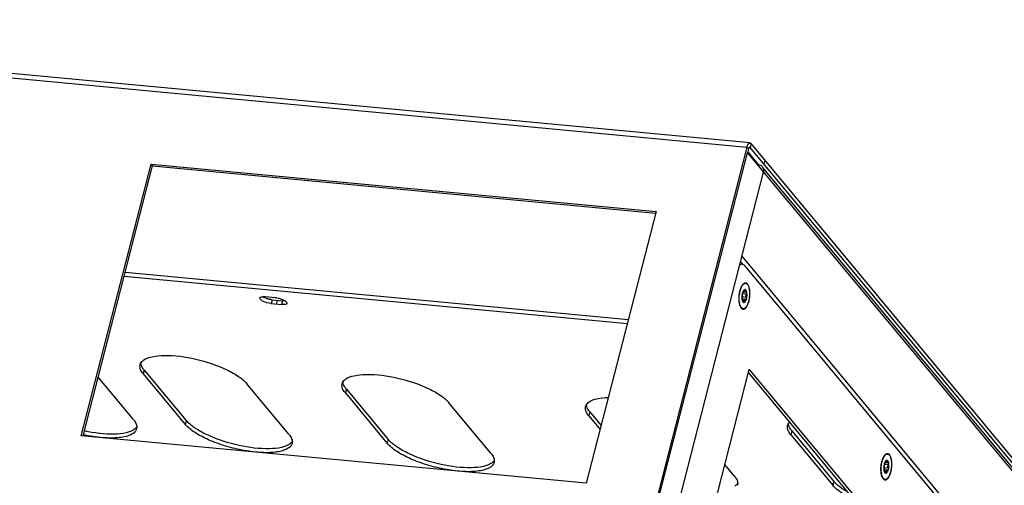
# Model space of a CAD drawing. Header units: millimetres. Extents: x -1 to 421, y -1 to 298.
# Tile 11 of 26: x 110 to 179, y 85 to 118. Entities that reach past the tile are written whole.
import ezdxf

# ---------------------------------------------------------------- set-up
doc = ezdxf.new("R2010")
doc.units = ezdxf.units.MM
doc.header["$LTSCALE"] = 23.1
doc.layers.get('0').update_dxf_attribs({"linetype": 'CONTINUOUS'})
doc.layers.add('002___PRT_ALL_AXES', color=7, linetype='CONTINUOUS')

msp = doc.modelspace()

# ---------------------------------------------------------------- linework, layer by layer
at = {"color": 3, "linetype": 'CONTINUOUS'}
for p, q in [((161.1228, 109.4116), (68.7877, 118.083)), ((160.9083, 109.1154), (149.2381, 63.7444)), ((185.0521, 80.6974), (161.1933, 109.3693)), ((149.4559, 64.079), (160.9387, 108.7211)), ((160.9387, 108.7211), (162.0796, 107.35)), ((160.9565, 108.7906), (161.707, 107.8887)), ((114.0051, 88.7938), (118.9263, 107.9261)), ((118.9263, 107.9261), (154.51, 104.5844)), ((161.7035, 107.8519), (161.7406, 107.8484)), ((183.6518, 81.7023), (162.0077, 107.7127)), ((150.5968, 62.7079), (162.0796, 107.35)), ((154.51, 104.5844), (149.5888, 85.4521)), ((160.5564, 101.4281), (182.2005, 75.4178)), ((160.7096, 100.8033), (181.8201, 75.4342)), ((117.0999, 100.3132), (152.5549, 96.9835)), ((127.4458, 98.375), (128.1758, 98.3065)), ((160.5164, 97.8152), (160.4946, 97.8447)), ((118.4472, 93.4208), (121.4002, 89.8721)), ((155.4409, 71.593), (161.0651, 93.4585)), ((161.0651, 93.4585), (169.2865, 83.5786)), ((132.6807, 92.0841), (135.6337, 88.5354)), ((149.8339, 90.4733), (150.6332, 89.5126)), ((164.0673, 89.1366), (167.0203, 85.5879)), ((149.5888, 85.4521), (114.0051, 88.7938)), ((170.5163, 85.798), (170.4945, 85.8275))]:
    msp.add_line(p, q, dxfattribs=at)
at = {"color": 9, "linetype": 'CONTINUOUS'}
for p, q in [((68.5732, 117.7868), (160.9083, 109.1154)), ((160.9083, 109.1154), (161.009, 108.9945)), ((161.0935, 109.0988), (161.123, 109.096)), ((161.1933, 109.3693), (161.123, 109.096)), ((161.7406, 107.8484), (161.7227, 107.7789)), ((162.1664, 108.1999), (162.0961, 107.9266)), ((162.0796, 107.35), (183.7237, 81.3397)), ((160.572, 98.59), (160.864, 98.5625)), ((160.5764, 98.8171), (160.872, 98.7893)), ((160.6027, 98.8701), (160.6085, 98.8696)), ((160.7023, 99.0285), (160.7648, 99.0226)), ((127.4458, 98.375), (127.3755, 98.1017)), ((127.8108, 98.3407), (127.7405, 98.0674)), ((128.1758, 98.3065), (128.1055, 98.0331)), ((160.5697, 98.344), (160.5898, 98.3422)), ((160.6596, 98.2758), (160.738, 98.2685)), ((118.4472, 93.4208), (118.3769, 93.1475)), ((132.6807, 92.0841), (132.6104, 91.8108)), ((149.8339, 90.4733), (149.7636, 90.1999)), ((121.4002, 89.8721), (121.3299, 89.5988)), ((164.0673, 89.1366), (163.997, 88.8632)), ((135.6337, 88.5354), (135.5634, 88.2621)), ((170.5763, 86.7999), (170.8719, 86.7721)), ((170.6026, 86.8529), (170.6084, 86.8524)), ((170.7022, 87.0113), (170.7647, 87.0054)), ((170.5696, 86.3269), (170.5897, 86.325)), ((170.5719, 86.5728), (170.8639, 86.5454)), ((170.6595, 86.2586), (170.7379, 86.2513)), ((167.0203, 85.5879), (166.95, 85.3145))]:
    msp.add_line(p, q, dxfattribs=at)
at = {"color": 7, "linetype": 'CONTINUOUS'}
for p, q in [((161.009, 108.9945), (160.9387, 108.7211)), ((183.8409, 81.7952), (161.123, 109.096)), ((114.1338, 88.7817), (119.0269, 107.8052)), ((118.9263, 107.9261), (119.0269, 107.8052)), ((119.0269, 107.8052), (154.482, 104.4755)), ((161.707, 107.8887), (161.6891, 107.8193)), ((160.419, 100.8941), (160.5842, 100.8786)), ((160.4571, 101.0421), (160.5896, 100.8828)), ((117.0296, 100.0398), (152.4846, 96.7102)), ((127.7028, 98.5171), (126.9729, 98.5856)), ((160.5998, 98.8687), (160.6141, 98.8673)), ((160.6085, 98.8696), (160.6054, 98.8708)), ((160.6665, 98.932), (160.8052, 98.9189)), ((160.7483, 99.0814), (160.7432, 99.0809)), ((127.3755, 98.1017), (128.1055, 98.0331)), ((160.5548, 98.4298), (160.8104, 98.4058)), ((160.5635, 98.3594), (160.6091, 98.3551)), ((160.7061, 98.1889), (160.7115, 98.1894)), ((160.8229, 98.4029), (160.8303, 98.4013)), ((118.3769, 93.1475), (121.3299, 89.5988)), ((161.0056, 93.2269), (169.0128, 83.6043)), ((117.6803, 89.9415), (115.1991, 92.9233)), ((128.6291, 88.9133), (125.6761, 92.462)), ((132.6104, 91.8108), (135.5634, 88.2621)), ((142.8626, 87.5766), (139.9096, 91.1253)), ((149.7636, 90.1999), (150.5629, 89.2393)), ((163.997, 88.8632), (166.95, 85.3145)), ((160.0158, 85.9658), (159.3452, 86.7716)), ((170.5997, 86.8515), (170.614, 86.8501)), ((170.6084, 86.8524), (170.6053, 86.8536)), ((170.6664, 86.9148), (170.8051, 86.9017)), ((170.7482, 87.0642), (170.7431, 87.0637)), ((170.5547, 86.4126), (170.8103, 86.3886)), ((170.5634, 86.3422), (170.609, 86.338)), ((170.706, 86.1717), (170.7114, 86.1722)), ((170.8228, 86.3857), (170.8302, 86.3841))]:
    msp.add_line(p, q, dxfattribs=at)
at = {"color": 3, "linetype": 'CONTINUOUS'}
for centre, radius, start, end in [((160.7978, 99.3865), 0.1454, 75.316753, 81.366089), ((160.7012, 99.2579), 0.3084, 39.752776, 41.84421), ((161.8758, 98.4172), 1.5145, 187.999097, 188.815941), ((122.8412, 91.074), 1.8765, 219.83029, 223.507007), ((137.0747, 89.7373), 1.8765, 219.83029, 223.507007), ((170.7977, 87.3693), 0.1454, 75.316753, 81.366089), ((170.7011, 87.2407), 0.3084, 39.752776, 41.84421), ((171.8757, 86.4), 1.5145, 187.999097, 188.815941), ((168.4614, 86.7898), 1.8765, 219.83029, 223.507007)]:
    msp.add_arc(centre, radius, start, end, dxfattribs=at)
at = {"color": 7, "linetype": 'CONTINUOUS'}
for centre, radius, start, end in [((161.4094, 98.6034), 0.86, 161.936979, 165.641287), ((161.1534, 98.4985), 0.6064, 192.156363, 193.325194), ((160.6914, 98.266), 0.0793, 280.129062, 280.672491), ((160.6909, 98.2683), 0.0816, 280.689627, 284.626578), ((171.4093, 86.5862), 0.86, 161.936979, 165.641287), ((171.1533, 86.4813), 0.6064, 192.156363, 193.325194), ((170.6913, 86.2489), 0.0793, 280.129062, 280.672491), ((170.6908, 86.2511), 0.0816, 280.689627, 284.626578)]:
    msp.add_arc(centre, radius, start, end, dxfattribs=at)
at = {"color": 3, "linetype": 'CONTINUOUS'}
for points, knots in [([(160.9083, 109.1154), (160.9283, 109.193), (160.9631, 109.3109), (161.076, 109.4161), (161.1229, 109.4116)], [0, 0, 0, 0, 0.6294342, 1, 1, 1, 1]), ([(162.0077, 107.7127), (161.9598, 107.7703), (161.8668, 107.8281), (161.7669, 107.8459), (161.7406, 107.8484)], [0, 0, 0, 0, 0.739149, 1, 1, 1, 1]), ([(162.0796, 107.35), (162.0958, 107.4132), (162.1031, 107.5446), (162.0472, 107.6653), (162.0077, 107.7127)], [0, 0, 0, 0, 0.5141238, 1, 1, 1, 1]), ([(160.5844, 100.8786), (160.5703, 100.8799), (160.5045, 100.8761), (160.4479, 100.8329), (160.4132, 100.7961)], [0, 0, 0, 0, 0.2193767, 1, 1, 1, 1]), ([(160.7096, 100.8033), (160.7006, 100.8141), (160.667, 100.8499), (160.6196, 100.8752), (160.5844, 100.8786)], [0, 0, 0, 0, 0.2832703, 1, 1, 1, 1]), ([(160.4253, 98.9981), (160.4493, 99.0912), (160.5039, 99.2533), (160.5937, 99.4029), (160.6463, 99.4558)], [0, 0, 0, 0, 0.5631417, 1, 1, 1, 1]), ([(160.9383, 99.4551), (160.9799, 99.4051), (161.0439, 99.2644), (161.0919, 99.0185), (161.101, 98.7283), (161.0707, 98.4289), (160.9987, 98.1482), (160.898, 97.8996), (160.7354, 97.7249), (160.6351, 97.7401)], [0, 0, 0, 0, 0.1023219, 0.2367277, 0.3931477, 0.5565036, 0.7104276, 0.8403545, 1, 1, 1, 1]), ([(160.6463, 99.4558), (160.6597, 99.4692), (160.707, 99.5117), (160.775, 99.537), (160.8196, 99.5302)], [0, 0, 0, 0, 0.2957116, 1, 1, 1, 1]), ([(160.8347, 99.5271), (160.8433, 99.5248), (160.8799, 99.5116), (160.911, 99.4858), (160.9309, 99.4636)], [0, 0, 0, 0, 0.2306463, 1, 1, 1, 1]), ([(127.221, 98.4131), (127.1457, 98.4312), (127.0479, 98.4613), (126.9541, 98.5008), (126.932, 98.5108)], [0, 0, 0, 0, 0.7613551, 1, 1, 1, 1]), ([(160.3761, 98.2064), (160.3703, 98.2471), (160.353, 98.4201), (160.3591, 98.5952), (160.3749, 98.7269)], [0, 0, 0, 0, 0.2366658, 1, 1, 1, 1]), ([(128.3536, 98.3037), (128.34, 98.3026), (128.2807, 98.2995), (128.2212, 98.3022), (128.1758, 98.3065)], [0, 0, 0, 0, 0.2303152, 1, 1, 1, 1]), ([(160.4946, 97.8445), (160.4805, 97.8654), (160.4223, 97.9714), (160.3938, 98.091), (160.3792, 98.185)], [0, 0, 0, 0, 0.2095558, 1, 1, 1, 1]), ([(160.6351, 97.7401), (160.6243, 97.7417), (160.5782, 97.7542), (160.5399, 97.7871), (160.5164, 97.8152)], [0, 0, 0, 0, 0.2283295, 1, 1, 1, 1]), ([(118.4472, 93.4208), (118.4212, 93.452), (118.3328, 93.5665), (118.2611, 93.6967), (118.232, 93.7969)], [0, 0, 0, 0, 0.2802337, 1, 1, 1, 1]), ([(132.6807, 92.0841), (132.6547, 92.1154), (132.5662, 92.2298), (132.4946, 92.36), (132.4655, 92.4602)], [0, 0, 0, 0, 0.2802337, 1, 1, 1, 1]), ([(149.8339, 90.4733), (149.8079, 90.5045), (149.7194, 90.619), (149.6477, 90.7491), (149.6187, 90.8493)], [0, 0, 0, 0, 0.2802337, 1, 1, 1, 1]), ([(128.6717, 88.2032), (128.5039, 88.087), (128.0317, 87.9308), (126.83, 87.8265), (125.0623, 88.0656), (123.3241, 88.6129), (122.1291, 89.2395), (121.6577, 89.5948), (121.4802, 89.7822)], [0, 0, 0, 0, 0.0799681, 0.1893683, 0.4721843, 0.7712604, 0.898892, 1, 1, 1, 1]), ([(164.0673, 89.1366), (164.0414, 89.1678), (163.9529, 89.2823), (163.8812, 89.4124), (163.8522, 89.5126)], [0, 0, 0, 0, 0.2802337, 1, 1, 1, 1]), ([(117.7228, 89.2314), (117.5575, 89.1169), (117.0935, 88.9617), (115.912, 88.8543), (114.921, 88.9856), (114.2266, 89.1344)], [0, 0, 0, 0, 0.1696105, 0.4010688, 1, 1, 1, 1]), ([(117.92, 89.4321), (117.9086, 89.4134), (117.8546, 89.336), (117.7823, 89.2726), (117.7228, 89.2314)], [0, 0, 0, 0, 0.2326591, 1, 1, 1, 1]), ([(128.8688, 88.4038), (128.8575, 88.3851), (128.8034, 88.3078), (128.7311, 88.2443), (128.6717, 88.2032)], [0, 0, 0, 0, 0.2326591, 1, 1, 1, 1]), ([(142.9052, 86.8665), (142.7374, 86.7503), (142.2652, 86.5941), (141.0635, 86.4898), (139.2958, 86.7289), (137.5576, 87.2762), (136.3625, 87.9028), (135.8912, 88.2582), (135.7137, 88.4455)], [0, 0, 0, 0, 0.0799681, 0.1893683, 0.4721843, 0.7712604, 0.898892, 1, 1, 1, 1]), ([(170.4252, 86.9809), (170.4492, 87.074), (170.5038, 87.2361), (170.5936, 87.3857), (170.6462, 87.4386)], [0, 0, 0, 0, 0.5631417, 1, 1, 1, 1]), ([(170.9382, 87.4379), (170.9798, 87.3879), (171.0438, 87.2472), (171.0918, 87.0013), (171.1009, 86.7111), (171.0706, 86.4117), (170.9986, 86.131), (170.8979, 85.8824), (170.7353, 85.7077), (170.635, 85.7229)], [0, 0, 0, 0, 0.1023219, 0.2367277, 0.3931477, 0.5565036, 0.7104276, 0.8403545, 1, 1, 1, 1]), ([(170.6462, 87.4386), (170.6596, 87.452), (170.7069, 87.4945), (170.7749, 87.5198), (170.8195, 87.513)], [0, 0, 0, 0, 0.2957116, 1, 1, 1, 1]), ([(170.8346, 87.5099), (170.8432, 87.5077), (170.8799, 87.4944), (170.9109, 87.4686), (170.9308, 87.4464)], [0, 0, 0, 0, 0.2306463, 1, 1, 1, 1]), ([(143.1023, 87.0672), (143.0909, 87.0484), (143.0369, 86.9711), (142.9646, 86.9076), (142.9052, 86.8665)], [0, 0, 0, 0, 0.2326591, 1, 1, 1, 1]), ([(170.376, 86.1892), (170.3702, 86.2299), (170.3529, 86.4029), (170.359, 86.578), (170.3748, 86.7097)], [0, 0, 0, 0, 0.2366658, 1, 1, 1, 1]), ([(170.4945, 85.8273), (170.4804, 85.8482), (170.4222, 85.9542), (170.3937, 86.0738), (170.3791, 86.1679)], [0, 0, 0, 0, 0.2095558, 1, 1, 1, 1]), ([(160.2555, 85.4563), (160.2441, 85.4376), (160.19, 85.3602), (160.1177, 85.2968), (160.0583, 85.2556)], [0, 0, 0, 0, 0.2326591, 1, 1, 1, 1]), ([(167.9591, 84.8569), (167.8713, 84.9074), (167.5661, 85.0935), (167.2767, 85.3117), (167.1004, 85.4979)], [0, 0, 0, 0, 0.2831509, 1, 1, 1, 1]), ([(170.635, 85.7229), (170.6243, 85.7245), (170.5781, 85.737), (170.5398, 85.7699), (170.5163, 85.798)], [0, 0, 0, 0, 0.2283295, 1, 1, 1, 1])]:
    msp.add_open_spline(points, degree=3, knots=knots, dxfattribs=at)
at = {"color": 7, "linetype": 'CONTINUOUS'}
for points in [[(161.009, 108.9945), (161.0136, 109.0125), (161.0194, 109.0303), (161.027, 109.0473)], [(161.0948, 109.1129), (161.1057, 109.1119), (161.116, 109.1044), (161.123, 109.096)], [(160.614, 98.8673), (160.6121, 98.8675), (160.6101, 98.8683), (160.6085, 98.8696)], [(170.6139, 86.8501), (170.612, 86.8503), (170.61, 86.8511), (170.6084, 86.8524)]]:
    msp.add_open_spline(points, degree=3, dxfattribs=at)
for points, knots in [([(161.027, 109.0473), (161.0314, 109.0573), (161.0451, 109.0848), (161.0736, 109.1149), (161.0948, 109.1129)], [0, 0, 0, 0, 0.3383194, 1, 1, 1, 1]), ([(126.5931, 98.493), (126.605, 98.5393), (126.7593, 98.6034), (126.8858, 98.5938), (126.9729, 98.5856)], [0, 0, 0, 0, 0.3536631, 1, 1, 1, 1]), ([(127.7028, 98.5171), (127.8173, 98.5063), (128.0349, 98.4596), (128.2424, 98.3758), (128.3328, 98.3202)], [0, 0, 0, 0, 0.5200341, 1, 1, 1, 1]), ([(160.5763, 98.8166), (160.5668, 98.7797), (160.5521, 98.7036), (160.5419, 98.5886), (160.5436, 98.4768), (160.5532, 98.4046), (160.5605, 98.3708)], [0, 0, 0, 0, 0.2546712, 0.5160155, 0.7691369, 1, 1, 1, 1]), ([(160.571, 98.5702), (160.5781, 98.5593), (160.5885, 98.5346), (160.5912, 98.4955), (160.581, 98.4598), (160.5645, 98.4421), (160.5552, 98.4368)], [0, 0, 0, 0, 0.2638365, 0.5337541, 0.7837718, 1, 1, 1, 1]), ([(160.5674, 98.7099), (160.5703, 98.6945), (160.5733, 98.6587), (160.5732, 98.6017), (160.5689, 98.5415), (160.5632, 98.5017), (160.5594, 98.4832)], [0, 0, 0, 0, 0.2062522, 0.4710738, 0.7511815, 1, 1, 1, 1]), ([(160.5763, 98.8166), (160.5714, 98.7974), (160.5666, 98.7688), (160.5651, 98.733), (160.5661, 98.7169), (160.5674, 98.7099)], [0, 0, 0, 0, 0.5529798, 0.8025161, 1, 1, 1, 1]), ([(160.5998, 98.8687), (160.5974, 98.8668), (160.5928, 98.8608), (160.5841, 98.8437), (160.5793, 98.8281), (160.5763, 98.8166)], [0, 0, 0, 0, 0.1589894, 0.3839998, 1, 1, 1, 1]), ([(160.7432, 99.0809), (160.7278, 99.0769), (160.6959, 99.058), (160.6562, 99.0117), (160.6201, 98.9473), (160.6008, 98.8973), (160.5919, 98.87)], [0, 0, 0, 0, 0.177367, 0.4016243, 0.6776738, 1, 1, 1, 1]), ([(160.6054, 98.8708), (160.6049, 98.8709), (160.6029, 98.8708), (160.601, 98.8697), (160.5998, 98.8687)], [0, 0, 0, 0, 0.2199562, 1, 1, 1, 1]), ([(160.6665, 98.9319), (160.6622, 98.9224), (160.6537, 98.9057), (160.6416, 98.8871), (160.632, 98.8763), (160.6245, 98.8699), (160.6179, 98.8669), (160.614, 98.8673)], [0, 0, 0, 0, 0.3626221, 0.6543221, 0.7697833, 0.8645484, 1, 1, 1, 1]), ([(160.6934, 99.004), (160.6914, 98.9976), (160.6837, 98.9731), (160.6745, 98.9491), (160.6665, 98.9319)], [0, 0, 0, 0, 0.2602728, 1, 1, 1, 1]), ([(160.7432, 99.0809), (160.7382, 99.0796), (160.7277, 99.0719), (160.7089, 99.0469), (160.6988, 99.0221), (160.6934, 99.004)], [0, 0, 0, 0, 0.1644989, 0.396686, 1, 1, 1, 1]), ([(160.8942, 98.8995), (160.888, 98.9283), (160.8763, 98.9691), (160.8531, 99.017), (160.8345, 99.0446), (160.8138, 99.0655), (160.7912, 99.0791), (160.767, 99.0847), (160.7509, 99.0829), (160.7432, 99.0809)], [0, 0, 0, 0, 0.339017, 0.483045, 0.6095765, 0.7199595, 0.8175998, 0.9084023, 1, 1, 1, 1]), ([(160.7648, 99.0226), (160.7657, 99.0303), (160.7664, 99.0442), (160.7646, 99.0607), (160.761, 99.071), (160.7576, 99.0765), (160.7533, 99.0802), (160.7499, 99.0812), (160.7483, 99.0814)], [0, 0, 0, 0, 0.3500338, 0.6336931, 0.7472198, 0.8426047, 0.924075, 1, 1, 1, 1]), ([(160.8052, 98.9189), (160.8015, 98.9193), (160.7941, 98.9212), (160.7805, 98.9302), (160.7682, 98.9516), (160.7624, 98.9846), (160.7633, 99.0093), (160.7648, 99.0226)], [0, 0, 0, 0, 0.090828, 0.183252, 0.3965804, 0.6698525, 1, 1, 1, 1]), ([(160.8416, 98.9303), (160.8386, 98.9283), (160.8275, 98.9218), (160.8143, 98.9181), (160.8052, 98.9189)], [0, 0, 0, 0, 0.2858393, 1, 1, 1, 1]), ([(160.864, 98.5625), (160.8538, 98.5769), (160.8393, 98.6131), (160.8342, 98.6727), (160.8442, 98.7342), (160.8611, 98.7726), (160.872, 98.7893)], [0, 0, 0, 0, 0.2216981, 0.4790098, 0.748035, 1, 1, 1, 1]), ([(160.8635, 98.9367), (160.8617, 98.9369), (160.854, 98.9368), (160.8466, 98.9336), (160.8416, 98.9303)], [0, 0, 0, 0, 0.2307595, 1, 1, 1, 1]), ([(160.8942, 98.8995), (160.8931, 98.9046), (160.8902, 98.9139), (160.8834, 98.9259), (160.8744, 98.934), (160.867, 98.9364), (160.8635, 98.9367)], [0, 0, 0, 0, 0.3047808, 0.5667661, 0.7923629, 1, 1, 1, 1]), ([(160.8784, 98.4537), (160.8833, 98.4729), (160.8847, 98.503), (160.8764, 98.5396), (160.8687, 98.5558), (160.864, 98.5625)], [0, 0, 0, 0, 0.5285242, 0.7803946, 1, 1, 1, 1]), ([(160.872, 98.7893), (160.8826, 98.8055), (160.8931, 98.8337), (160.8975, 98.8716), (160.8961, 98.8907), (160.8942, 98.8995)], [0, 0, 0, 0, 0.5053597, 0.7646143, 1, 1, 1, 1]), ([(160.8784, 98.4537), (160.8879, 98.4906), (160.9026, 98.5667), (160.9128, 98.6817), (160.9111, 98.7935), (160.9015, 98.8657), (160.8942, 98.8995)], [0, 0, 0, 0, 0.2546712, 0.5160155, 0.7691369, 1, 1, 1, 1]), ([(127.3755, 98.1017), (127.1841, 98.1197), (126.9191, 98.198), (126.6592, 98.3405), (126.5829, 98.4532), (126.5931, 98.493)], [0, 0, 0, 0, 0.6290168, 0.8658634, 1, 1, 1, 1]), ([(128.4852, 98.1258), (128.4733, 98.0794), (128.3191, 98.0154), (128.1926, 98.025), (128.1055, 98.0331)], [0, 0, 0, 0, 0.3536631, 1, 1, 1, 1]), ([(128.3328, 98.3202), (128.3453, 98.3125), (128.388, 98.2846), (128.4282, 98.2517), (128.4516, 98.2237)], [0, 0, 0, 0, 0.2861359, 1, 1, 1, 1]), ([(128.4516, 98.2237), (128.4584, 98.2155), (128.4792, 98.1877), (128.4913, 98.1495), (128.4852, 98.1258)], [0, 0, 0, 0, 0.3051451, 1, 1, 1, 1]), ([(160.5594, 98.4832), (160.5557, 98.465), (160.5534, 98.4272), (160.5565, 98.3895), (160.5605, 98.3708)], [0, 0, 0, 0, 0.4924539, 1, 1, 1, 1]), ([(160.5605, 98.3708), (160.5607, 98.3698), (160.5616, 98.3659), (160.5626, 98.362), (160.5635, 98.3592)], [0, 0, 0, 0, 0.2622216, 1, 1, 1, 1]), ([(160.5632, 98.3588), (160.5695, 98.3324), (160.5839, 98.2854), (160.6123, 98.2339), (160.6397, 98.206), (160.6606, 98.1926), (160.6829, 98.1862), (160.698, 98.1867), (160.7053, 98.188)], [0, 0, 0, 0, 0.3354059, 0.6052003, 0.716952, 0.8163989, 0.9085385, 1, 1, 1, 1]), ([(160.5635, 98.3592), (160.5645, 98.3557), (160.5667, 98.3495), (160.571, 98.3407), (160.5761, 98.335), (160.5797, 98.3346)], [0, 0, 0, 0, 0.3563011, 0.6401426, 1, 1, 1, 1]), ([(160.5797, 98.3346), (160.5815, 98.3345), (160.586, 98.3363), (160.5885, 98.34), (160.5898, 98.3422)], [0, 0, 0, 0, 0.416194, 1, 1, 1, 1]), ([(160.5898, 98.3422), (160.5921, 98.3461), (160.5971, 98.3529), (160.6055, 98.3555), (160.6091, 98.3551)], [0, 0, 0, 0, 0.5584241, 1, 1, 1, 1]), ([(160.6091, 98.3551), (160.6149, 98.3546), (160.6239, 98.3483), (160.6331, 98.3368), (160.6442, 98.3186), (160.6561, 98.2894), (160.6633, 98.2639), (160.6666, 98.2498)], [0, 0, 0, 0, 0.1418811, 0.2407392, 0.3597268, 0.6523184, 1, 1, 1, 1]), ([(160.6666, 98.2498), (160.6685, 98.2417), (160.6729, 98.2269), (160.6821, 98.2078), (160.6926, 98.1942), (160.7019, 98.1893), (160.7061, 98.1889)], [0, 0, 0, 0, 0.3282798, 0.6106742, 0.8333502, 1, 1, 1, 1]), ([(160.7115, 98.1894), (160.7294, 98.194), (160.7556, 98.211), (160.7845, 98.2423), (160.8159, 98.2868), (160.8499, 98.3575), (160.8696, 98.4198), (160.8784, 98.4537)], [0, 0, 0, 0, 0.1712667, 0.2763899, 0.3957463, 0.6751122, 1, 1, 1, 1]), ([(160.7115, 98.1894), (160.7161, 98.1905), (160.7225, 98.196), (160.7282, 98.2056), (160.7338, 98.2195), (160.7378, 98.2408), (160.7384, 98.2588), (160.738, 98.2685)], [0, 0, 0, 0, 0.1610686, 0.2643547, 0.3846264, 0.6706786, 1, 1, 1, 1]), ([(160.738, 98.2685), (160.7374, 98.287), (160.7393, 98.3216), (160.7512, 98.3617), (160.7666, 98.3858), (160.7797, 98.3983), (160.7946, 98.4055), (160.8053, 98.4063), (160.8103, 98.4058)], [0, 0, 0, 0, 0.3227596, 0.6001054, 0.716639, 0.818854, 0.9109351, 1, 1, 1, 1]), ([(160.8103, 98.4058), (160.8135, 98.4055), (160.8178, 98.4047), (160.8219, 98.4033), (160.8229, 98.4029)], [0, 0, 0, 0, 0.7432077, 1, 1, 1, 1]), ([(160.8303, 98.4013), (160.8352, 98.4008), (160.8463, 98.403), (160.8602, 98.4143), (160.8714, 98.4318), (160.8764, 98.4459), (160.8784, 98.4537)], [0, 0, 0, 0, 0.1945173, 0.4179205, 0.6871324, 1, 1, 1, 1]), ([(118.4047, 94.131), (118.5771, 94.2504), (119.0652, 94.4084), (120.3039, 94.507), (122.1133, 94.2483), (123.8788, 93.6736), (125.0633, 93.0214), (125.516, 92.6545), (125.6761, 92.462)], [0, 0, 0, 0, 0.080932, 0.192166, 0.479131, 0.7784173, 0.9033859, 1, 1, 1, 1]), ([(118.1617, 93.5236), (118.1548, 93.5474), (118.1336, 93.6383), (118.1356, 93.7352), (118.1527, 93.8015)], [0, 0, 0, 0, 0.2659701, 1, 1, 1, 1]), ([(118.1527, 93.8015), (118.1608, 93.8329), (118.2103, 93.9651), (118.3161, 94.0697), (118.4047, 94.131)], [0, 0, 0, 0, 0.231341, 1, 1, 1, 1]), ([(118.2491, 93.3269), (118.2394, 93.3433), (118.2045, 93.4061), (118.1764, 93.4729), (118.1617, 93.5236)], [0, 0, 0, 0, 0.2657746, 1, 1, 1, 1]), ([(118.3769, 93.1475), (118.3645, 93.1624), (118.3185, 93.2197), (118.2766, 93.2803), (118.2491, 93.3269)], [0, 0, 0, 0, 0.2635055, 1, 1, 1, 1]), ([(132.6381, 92.7943), (132.8106, 92.9137), (133.2987, 93.0717), (134.5374, 93.1704), (136.3468, 92.9116), (138.1123, 92.3369), (139.2968, 91.6847), (139.7494, 91.3178), (139.9096, 91.1253)], [0, 0, 0, 0, 0.080932, 0.192166, 0.479131, 0.7784173, 0.9033859, 1, 1, 1, 1]), ([(132.3952, 92.1869), (132.3883, 92.2107), (132.3671, 92.3016), (132.3691, 92.3985), (132.3862, 92.4648)], [0, 0, 0, 0, 0.2659701, 1, 1, 1, 1]), ([(132.3862, 92.4648), (132.3943, 92.4962), (132.4438, 92.6284), (132.5496, 92.733), (132.6381, 92.7943)], [0, 0, 0, 0, 0.231341, 1, 1, 1, 1]), ([(132.4826, 91.9902), (132.4729, 92.0066), (132.438, 92.0694), (132.4099, 92.1362), (132.3952, 92.1869)], [0, 0, 0, 0, 0.2657746, 1, 1, 1, 1]), ([(132.6104, 91.8108), (132.598, 91.8257), (132.552, 91.883), (132.5101, 91.9436), (132.4826, 91.9902)], [0, 0, 0, 0, 0.2635055, 1, 1, 1, 1]), ([(149.5393, 90.8539), (149.5474, 90.8853), (149.5969, 91.0175), (149.7028, 91.1221), (149.7913, 91.1834)], [0, 0, 0, 0, 0.231341, 1, 1, 1, 1]), ([(149.7913, 91.1834), (149.9523, 91.2948), (150.4014, 91.4481), (150.8612, 91.4933), (151.1269, 91.5026)], [0, 0, 0, 0, 0.4240213, 1, 1, 1, 1]), ([(149.5484, 90.576), (149.5415, 90.5998), (149.5203, 90.6907), (149.5222, 90.7876), (149.5393, 90.8539)], [0, 0, 0, 0, 0.2659701, 1, 1, 1, 1]), ([(149.6357, 90.3793), (149.626, 90.3958), (149.5911, 90.4585), (149.5631, 90.5253), (149.5484, 90.576)], [0, 0, 0, 0, 0.2657746, 1, 1, 1, 1]), ([(149.7636, 90.1999), (149.7512, 90.2148), (149.7052, 90.2721), (149.6632, 90.3327), (149.6357, 90.3793)], [0, 0, 0, 0, 0.2635055, 1, 1, 1, 1]), ([(117.6803, 89.9415), (117.7063, 89.9103), (117.7947, 89.7958), (117.8664, 89.6657), (117.8955, 89.5655)], [0, 0, 0, 0, 0.2802337, 1, 1, 1, 1]), ([(117.8955, 89.5655), (117.9024, 89.5416), (117.9236, 89.4508), (117.9216, 89.3539), (117.9045, 89.2876)], [0, 0, 0, 0, 0.2659701, 1, 1, 1, 1]), ([(128.8533, 88.2593), (128.8338, 88.1835), (128.7445, 88.0285), (128.5083, 87.8573), (128.1814, 87.7293), (127.5858, 87.6072), (126.6706, 87.5905), (125.4608, 87.7372), (124.1956, 88.0407), (123.0126, 88.4677), (122.0423, 88.9691), (121.5121, 89.3798), (121.3299, 89.5988)], [0, 0, 0, 0, 0.0286483, 0.0626242, 0.1048577, 0.1562159, 0.2841856, 0.4373126, 0.6010096, 0.7589758, 0.8958152, 1, 1, 1, 1]), ([(163.7819, 89.2393), (163.7749, 89.2631), (163.7537, 89.354), (163.7557, 89.4509), (163.7728, 89.5172)], [0, 0, 0, 0, 0.2659701, 1, 1, 1, 1]), ([(163.7728, 89.5172), (163.7881, 89.5763), (163.8259, 89.6529), (163.8785, 89.7169), (163.8931, 89.733)], [0, 0, 0, 0, 0.7369712, 1, 1, 1, 1]), ([(117.9045, 89.2876), (117.8834, 89.2055), (117.7812, 89.0376), (117.5124, 88.8598), (117.1412, 88.7315), (116.4669, 88.6194), (115.4449, 88.6349), (114.5959, 88.7663), (114.1428, 88.8639)], [0, 0, 0, 0, 0.0635784, 0.1405507, 0.2377156, 0.3565977, 0.6520554, 1, 1, 1, 1]), ([(128.6291, 88.9133), (128.6551, 88.8821), (128.7436, 88.7676), (128.8152, 88.6375), (128.8443, 88.5373)], [0, 0, 0, 0, 0.2802337, 1, 1, 1, 1]), ([(163.8692, 89.0426), (163.8595, 89.0591), (163.8246, 89.1219), (163.7965, 89.1887), (163.7819, 89.2393)], [0, 0, 0, 0, 0.2657746, 1, 1, 1, 1]), ([(163.997, 88.8632), (163.9847, 88.8781), (163.9386, 88.9354), (163.8967, 88.996), (163.8692, 89.0426)], [0, 0, 0, 0, 0.2635055, 1, 1, 1, 1]), ([(128.8443, 88.5373), (128.8512, 88.5134), (128.8724, 88.4226), (128.8704, 88.3257), (128.8533, 88.2593)], [0, 0, 0, 0, 0.2659701, 1, 1, 1, 1]), ([(143.0868, 86.9226), (143.0673, 86.8468), (142.978, 86.6919), (142.7418, 86.5206), (142.4148, 86.3926), (141.8193, 86.2705), (140.9041, 86.2538), (139.6943, 86.4005), (138.4291, 86.704), (137.2461, 87.1311), (136.2757, 87.6324), (135.7456, 88.0431), (135.5634, 88.2621)], [0, 0, 0, 0, 0.0286483, 0.0626242, 0.1048577, 0.1562159, 0.2841856, 0.4373126, 0.6010096, 0.7589758, 0.8958152, 1, 1, 1, 1]), ([(142.8626, 87.5766), (142.8886, 87.5454), (142.9771, 87.4309), (143.0487, 87.3008), (143.0778, 87.2006)], [0, 0, 0, 0, 0.2802337, 1, 1, 1, 1]), ([(143.0778, 87.2006), (143.0847, 87.1767), (143.1059, 87.0859), (143.1039, 86.989), (143.0868, 86.9226)], [0, 0, 0, 0, 0.2659701, 1, 1, 1, 1]), ([(170.5762, 86.7994), (170.5667, 86.7625), (170.552, 86.6864), (170.5418, 86.5714), (170.5435, 86.4596), (170.5531, 86.3874), (170.5604, 86.3536)], [0, 0, 0, 0, 0.2546712, 0.5160155, 0.7691369, 1, 1, 1, 1]), ([(170.5762, 86.7994), (170.5713, 86.7802), (170.5665, 86.7516), (170.565, 86.7158), (170.566, 86.6997), (170.5673, 86.6927)], [0, 0, 0, 0, 0.5529798, 0.8025161, 1, 1, 1, 1]), ([(170.5997, 86.8515), (170.5973, 86.8496), (170.5927, 86.8436), (170.584, 86.8265), (170.5792, 86.8109), (170.5762, 86.7994)], [0, 0, 0, 0, 0.1589894, 0.3839998, 1, 1, 1, 1]), ([(170.7431, 87.0637), (170.7278, 87.0597), (170.6958, 87.0408), (170.6561, 86.9945), (170.62, 86.9302), (170.6007, 86.8802), (170.5918, 86.8528)], [0, 0, 0, 0, 0.177367, 0.4016243, 0.6776738, 1, 1, 1, 1]), ([(170.6053, 86.8536), (170.6048, 86.8537), (170.6028, 86.8536), (170.6009, 86.8525), (170.5997, 86.8515)], [0, 0, 0, 0, 0.2199562, 1, 1, 1, 1]), ([(170.6664, 86.9147), (170.6621, 86.9052), (170.6536, 86.8885), (170.6415, 86.8699), (170.6319, 86.8591), (170.6244, 86.8527), (170.6178, 86.8498), (170.6139, 86.8501)], [0, 0, 0, 0, 0.3626221, 0.6543221, 0.7697833, 0.8645484, 1, 1, 1, 1]), ([(170.6933, 86.9868), (170.6914, 86.9804), (170.6836, 86.9559), (170.6744, 86.9319), (170.6664, 86.9147)], [0, 0, 0, 0, 0.2602728, 1, 1, 1, 1]), ([(170.7431, 87.0637), (170.7381, 87.0624), (170.7276, 87.0547), (170.7088, 87.0297), (170.6987, 87.0049), (170.6933, 86.9868)], [0, 0, 0, 0, 0.1644989, 0.396686, 1, 1, 1, 1]), ([(170.8941, 86.8823), (170.8879, 86.9111), (170.8762, 86.9519), (170.853, 86.9998), (170.8344, 87.0274), (170.8137, 87.0483), (170.7911, 87.0619), (170.7669, 87.0675), (170.7508, 87.0658), (170.7431, 87.0637)], [0, 0, 0, 0, 0.339017, 0.483045, 0.6095765, 0.7199595, 0.8175998, 0.9084023, 1, 1, 1, 1]), ([(170.7647, 87.0054), (170.7656, 87.0131), (170.7663, 87.027), (170.7645, 87.0435), (170.7609, 87.0538), (170.7575, 87.0593), (170.7532, 87.063), (170.7498, 87.064), (170.7482, 87.0642)], [0, 0, 0, 0, 0.3500338, 0.6336931, 0.7472198, 0.8426047, 0.924075, 1, 1, 1, 1]), ([(170.8051, 86.9017), (170.8014, 86.9021), (170.7941, 86.904), (170.7804, 86.9131), (170.7681, 86.9344), (170.7623, 86.9674), (170.7632, 86.9921), (170.7647, 87.0054)], [0, 0, 0, 0, 0.090828, 0.183252, 0.3965804, 0.6698525, 1, 1, 1, 1]), ([(170.8415, 86.9131), (170.8385, 86.9111), (170.8274, 86.9046), (170.8142, 86.9009), (170.8051, 86.9017)], [0, 0, 0, 0, 0.2858393, 1, 1, 1, 1]), ([(170.8639, 86.5454), (170.8537, 86.5597), (170.8392, 86.5959), (170.8341, 86.6555), (170.8442, 86.717), (170.861, 86.7554), (170.8719, 86.7721)], [0, 0, 0, 0, 0.2216981, 0.4790098, 0.748035, 1, 1, 1, 1]), ([(170.8634, 86.9196), (170.8616, 86.9197), (170.8539, 86.9196), (170.8465, 86.9164), (170.8415, 86.9131)], [0, 0, 0, 0, 0.2307595, 1, 1, 1, 1]), ([(170.8941, 86.8823), (170.893, 86.8874), (170.8901, 86.8968), (170.8833, 86.9087), (170.8743, 86.9168), (170.8669, 86.9192), (170.8634, 86.9196)], [0, 0, 0, 0, 0.3047808, 0.5667661, 0.7923629, 1, 1, 1, 1]), ([(170.8719, 86.7721), (170.8825, 86.7883), (170.893, 86.8165), (170.8974, 86.8545), (170.896, 86.8735), (170.8941, 86.8823)], [0, 0, 0, 0, 0.5053597, 0.7646143, 1, 1, 1, 1]), ([(170.8783, 86.4365), (170.8878, 86.4734), (170.9025, 86.5495), (170.9127, 86.6645), (170.911, 86.7763), (170.9014, 86.8485), (170.8941, 86.8823)], [0, 0, 0, 0, 0.2546712, 0.5160155, 0.7691369, 1, 1, 1, 1]), ([(170.5593, 86.466), (170.5556, 86.4478), (170.5534, 86.41), (170.5564, 86.3723), (170.5604, 86.3536)], [0, 0, 0, 0, 0.4924539, 1, 1, 1, 1]), ([(170.5709, 86.553), (170.578, 86.5421), (170.5884, 86.5174), (170.5912, 86.4783), (170.5809, 86.4426), (170.5644, 86.4249), (170.5551, 86.4197)], [0, 0, 0, 0, 0.2638365, 0.5337541, 0.7837718, 1, 1, 1, 1]), ([(170.5673, 86.6927), (170.5702, 86.6773), (170.5732, 86.6416), (170.5731, 86.5845), (170.5688, 86.5243), (170.5631, 86.4845), (170.5593, 86.466)], [0, 0, 0, 0, 0.2062522, 0.4710738, 0.7511815, 1, 1, 1, 1]), ([(170.5604, 86.3536), (170.5606, 86.3526), (170.5615, 86.3487), (170.5625, 86.3448), (170.5634, 86.342)], [0, 0, 0, 0, 0.2622216, 1, 1, 1, 1]), ([(170.5632, 86.3416), (170.5694, 86.3152), (170.5838, 86.2682), (170.6122, 86.2167), (170.6396, 86.1888), (170.6605, 86.1754), (170.6828, 86.169), (170.6979, 86.1695), (170.7052, 86.1708)], [0, 0, 0, 0, 0.3354059, 0.6052003, 0.716952, 0.8163989, 0.9085385, 1, 1, 1, 1]), ([(170.5634, 86.342), (170.5644, 86.3385), (170.5666, 86.3323), (170.5709, 86.3235), (170.576, 86.3178), (170.5796, 86.3174)], [0, 0, 0, 0, 0.3563011, 0.6401426, 1, 1, 1, 1]), ([(170.5796, 86.3174), (170.5814, 86.3173), (170.5859, 86.3191), (170.5884, 86.3228), (170.5897, 86.325)], [0, 0, 0, 0, 0.416194, 1, 1, 1, 1]), ([(170.5897, 86.325), (170.592, 86.3289), (170.597, 86.3357), (170.6054, 86.3383), (170.609, 86.338)], [0, 0, 0, 0, 0.5584241, 1, 1, 1, 1]), ([(170.609, 86.338), (170.6148, 86.3374), (170.6238, 86.3311), (170.633, 86.3196), (170.6441, 86.3014), (170.656, 86.2722), (170.6632, 86.2467), (170.6665, 86.2326)], [0, 0, 0, 0, 0.1418811, 0.2407392, 0.3597268, 0.6523184, 1, 1, 1, 1]), ([(170.6665, 86.2326), (170.6684, 86.2246), (170.6728, 86.2097), (170.682, 86.1906), (170.6925, 86.177), (170.7018, 86.1721), (170.706, 86.1717)], [0, 0, 0, 0, 0.3282798, 0.6106742, 0.8333502, 1, 1, 1, 1]), ([(170.7114, 86.1722), (170.7293, 86.1768), (170.7555, 86.1938), (170.7844, 86.2251), (170.8158, 86.2696), (170.8498, 86.3403), (170.8695, 86.4026), (170.8783, 86.4365)], [0, 0, 0, 0, 0.1712667, 0.2763899, 0.3957463, 0.6751122, 1, 1, 1, 1]), ([(170.7114, 86.1722), (170.716, 86.1734), (170.7224, 86.1788), (170.7281, 86.1884), (170.7337, 86.2023), (170.7377, 86.2236), (170.7383, 86.2416), (170.7379, 86.2513)], [0, 0, 0, 0, 0.1610686, 0.2643547, 0.3846264, 0.6706786, 1, 1, 1, 1]), ([(170.7379, 86.2513), (170.7373, 86.2698), (170.7392, 86.3044), (170.7511, 86.3445), (170.7665, 86.3686), (170.7796, 86.3811), (170.7945, 86.3883), (170.8052, 86.3891), (170.8103, 86.3886)], [0, 0, 0, 0, 0.3227596, 0.6001054, 0.716639, 0.818854, 0.9109351, 1, 1, 1, 1]), ([(170.8103, 86.3886), (170.8134, 86.3883), (170.8177, 86.3875), (170.8218, 86.3861), (170.8228, 86.3857)], [0, 0, 0, 0, 0.7432077, 1, 1, 1, 1]), ([(170.8302, 86.3841), (170.8351, 86.3836), (170.8462, 86.3858), (170.8601, 86.3971), (170.8713, 86.4146), (170.8763, 86.4288), (170.8783, 86.4365)], [0, 0, 0, 0, 0.1945173, 0.4179205, 0.6871324, 1, 1, 1, 1]), ([(170.8783, 86.4365), (170.8832, 86.4557), (170.8846, 86.4858), (170.8763, 86.5225), (170.8686, 86.5386), (170.8639, 86.5454)], [0, 0, 0, 0, 0.5285242, 0.7803946, 1, 1, 1, 1]), ([(160.0158, 85.9658), (160.0417, 85.9345), (160.1302, 85.82), (160.2019, 85.6899), (160.2309, 85.5897)], [0, 0, 0, 0, 0.2802337, 1, 1, 1, 1]), ([(160.2309, 85.5897), (160.2379, 85.5658), (160.2591, 85.475), (160.2571, 85.3781), (160.24, 85.3118)], [0, 0, 0, 0, 0.2659701, 1, 1, 1, 1]), ([(168.3988, 84.3185), (168.098, 84.4605), (167.5801, 84.7428), (167.114, 85.1174), (166.95, 85.3145)], [0, 0, 0, 0, 0.5646968, 1, 1, 1, 1])]:
    msp.add_open_spline(points, degree=3, knots=knots, dxfattribs=at)
at = {"color": 3, "linetype": 'CONTINUOUS'}
for points in [[(161.1229, 109.4116), (161.1502, 109.409), (161.1758, 109.3904), (161.1933, 109.3693)], [(160.4132, 100.7961), (160.4022, 100.7845), (160.3918, 100.7722), (160.382, 100.7594)], [(126.932, 98.5108), (126.8921, 98.5289), (126.853, 98.549), (126.8158, 98.5719)], [(160.3749, 98.7269), (160.3859, 98.8182), (160.4024, 98.9091), (160.4253, 98.9981)], [(127.4458, 98.375), (127.3702, 98.3821), (127.2949, 98.3954), (127.221, 98.4131)], [(118.232, 93.7969), (118.2196, 93.8396), (118.2114, 93.884), (118.209, 93.9284)], [(132.4655, 92.4602), (132.4531, 92.503), (132.4449, 92.5473), (132.4425, 92.5917)], [(149.6187, 90.8493), (149.6063, 90.8921), (149.5981, 90.9364), (149.5956, 90.9808)], [(163.8522, 89.5126), (163.8398, 89.5554), (163.8316, 89.5997), (163.8291, 89.6442)], [(170.3748, 86.7097), (170.3858, 86.801), (170.4023, 86.8919), (170.4252, 86.9809)]]:
    msp.add_open_spline(points, degree=3, dxfattribs=at)
at = {"layer": '002___PRT_ALL_AXES', "color": 7, "linetype": 'CONTINUOUS'}
for centre, radius, start, end in [((161.6596, 98.7423), 1.2693, 156.235365, 157.224402), ((162.177, 98.5578), 1.8189, 161.893259, 165.597803), ((162.0049, 98.6117), 1.6385, 161.672308, 161.815195), ((172.1769, 86.5406), 1.8189, 161.893259, 165.597803), ((172.0048, 86.5945), 1.6385, 161.672308, 161.815195), ((171.6595, 86.7251), 1.2693, 156.235365, 157.224402)]:
    msp.add_arc(centre, radius, start, end, dxfattribs=at)
for points, knots in [([(160.4495, 99.1269), (160.4525, 99.1362), (160.4648, 99.1722), (160.4784, 99.2077), (160.4893, 99.2337)], [0, 0, 0, 0, 0.256975, 1, 1, 1, 1]), ([(160.498, 99.2538), (160.5043, 99.2683), (160.5291, 99.3217), (160.5582, 99.3733), (160.5826, 99.4087)], [0, 0, 0, 0, 0.2682153, 1, 1, 1, 1]), ([(160.5826, 99.4087), (160.5983, 99.4314), (160.6301, 99.4721), (160.6683, 99.5072), (160.6877, 99.5211)], [0, 0, 0, 0, 0.536051, 1, 1, 1, 1]), ([(160.6404, 97.7092), (160.6511, 97.7082), (160.6732, 97.7086), (160.7191, 97.7191), (160.7772, 97.7522), (160.8411, 97.8158), (160.9014, 97.9026), (160.9565, 98.0103), (161.005, 98.1362), (161.0456, 98.2767), (161.0878, 98.4798), (161.1138, 98.7394), (161.105, 98.9946), (161.0744, 99.1816), (161.0421, 99.3013), (161.0008, 99.4017), (160.9649, 99.4589), (160.9453, 99.4824)], [0, 0, 0, 0, 0.0162879, 0.0331905, 0.0707363, 0.115587, 0.1687325, 0.2299884, 0.2984399, 0.3726981, 0.4510587, 0.6122812, 0.7663189, 0.8360283, 0.898783, 0.9535572, 1, 1, 1, 1]), ([(160.6877, 99.5211), (160.7071, 99.535), (160.7472, 99.5571), (160.7933, 99.563), (160.8143, 99.5611)], [0, 0, 0, 0, 0.5305231, 1, 1, 1, 1]), ([(160.8143, 99.5611), (160.8261, 99.56), (160.85, 99.5548), (160.8973, 99.5322), (160.9274, 99.5039), (160.9453, 99.4824)], [0, 0, 0, 0, 0.2269741, 0.4641925, 1, 1, 1, 1]), ([(160.4303, 97.9278), (160.4167, 97.962), (160.393, 98.0363), (160.3583, 98.2026), (160.3406, 98.4345), (160.3562, 98.7225), (160.3911, 98.916), (160.4153, 99.0102)], [0, 0, 0, 0, 0.1005741, 0.2128003, 0.46405, 0.7341265, 1, 1, 1, 1]), ([(160.5094, 97.7879), (160.4934, 97.8071), (160.4636, 97.8522), (160.4409, 97.9011), (160.4303, 97.9278)], [0, 0, 0, 0, 0.46503, 1, 1, 1, 1]), ([(160.5094, 97.7879), (160.5273, 97.7664), (160.5574, 97.7381), (160.6047, 97.7155), (160.6286, 97.7103), (160.6404, 97.7092)], [0, 0, 0, 0, 0.5358075, 0.7730259, 1, 1, 1, 1]), ([(170.5825, 87.3915), (170.5982, 87.4142), (170.63, 87.4549), (170.6682, 87.49), (170.6876, 87.5039)], [0, 0, 0, 0, 0.536051, 1, 1, 1, 1]), ([(170.6403, 85.692), (170.651, 85.691), (170.6731, 85.6914), (170.719, 85.7019), (170.7771, 85.735), (170.841, 85.7986), (170.9013, 85.8854), (170.9564, 85.9931), (171.0049, 86.119), (171.0455, 86.2595), (171.0877, 86.4626), (171.1137, 86.7222), (171.1049, 86.9774), (171.0743, 87.1644), (171.042, 87.2841), (171.0007, 87.3845), (170.9648, 87.4417), (170.9452, 87.4652)], [0, 0, 0, 0, 0.0162879, 0.0331905, 0.0707363, 0.115587, 0.1687325, 0.2299884, 0.2984399, 0.3726981, 0.4510587, 0.6122812, 0.7663189, 0.8360283, 0.898783, 0.9535572, 1, 1, 1, 1]), ([(170.6876, 87.5039), (170.707, 87.5178), (170.7471, 87.5399), (170.7932, 87.5459), (170.8142, 87.5439)], [0, 0, 0, 0, 0.5305231, 1, 1, 1, 1]), ([(170.8142, 87.5439), (170.826, 87.5428), (170.8499, 87.5376), (170.8972, 87.515), (170.9273, 87.4867), (170.9452, 87.4652)], [0, 0, 0, 0, 0.2269741, 0.4641925, 1, 1, 1, 1]), ([(170.4302, 85.9106), (170.4166, 85.9448), (170.3929, 86.0191), (170.3582, 86.1854), (170.3405, 86.4173), (170.3561, 86.7053), (170.391, 86.8989), (170.4152, 86.993)], [0, 0, 0, 0, 0.1005741, 0.2128003, 0.46405, 0.7341265, 1, 1, 1, 1]), ([(170.4494, 87.1097), (170.4524, 87.119), (170.4647, 87.155), (170.4783, 87.1905), (170.4892, 87.2165)], [0, 0, 0, 0, 0.256975, 1, 1, 1, 1]), ([(170.4979, 87.2366), (170.5042, 87.2511), (170.529, 87.3045), (170.5581, 87.3561), (170.5825, 87.3915)], [0, 0, 0, 0, 0.2682153, 1, 1, 1, 1]), ([(170.5093, 85.7707), (170.4933, 85.7899), (170.4635, 85.835), (170.4408, 85.8839), (170.4302, 85.9106)], [0, 0, 0, 0, 0.46503, 1, 1, 1, 1]), ([(170.5093, 85.7707), (170.5272, 85.7492), (170.5573, 85.7209), (170.6046, 85.6983), (170.6285, 85.6931), (170.6403, 85.692)], [0, 0, 0, 0, 0.5358075, 0.7730259, 1, 1, 1, 1])]:
    msp.add_open_spline(points, degree=3, knots=knots, dxfattribs=at)

doc.saveas('drawing.dxf')
